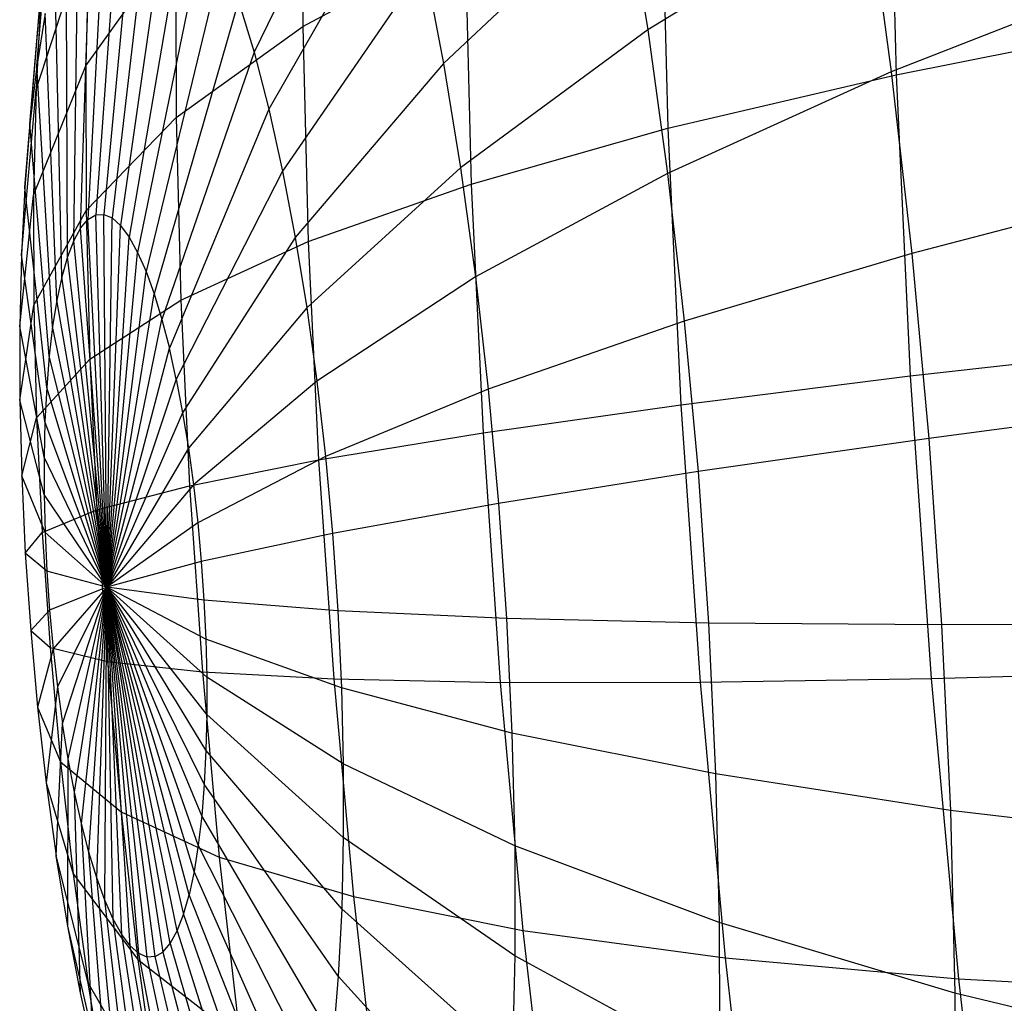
# Model space of a CAD drawing. Extents: x -11.4 to 11.4, y 1.8 to 24.6.
# Tile 134 of 199: x -4.186 to -3.918, y 19.154 to 19.421. Entities that reach past the tile are written whole.
import ezdxf

# ---------------------------------------------------------------- set-up
doc = ezdxf.new("R2010")
doc.units = 0
doc.header["$MEASUREMENT"] = 0
doc.layers.get('0').update_dxf_attribs({"color": 13, "linetype": 'CONTINUOUS'})

# ---------------------------------------------------------------- blocks, each defined once
blk = doc.blocks.new('GRUPUJ_4')
at = {"color": 0}
for p, q in [((7.45548, 17.6451, 4.83553), (7.45749, 17.56441, 4.85239)), ((7.45548, 17.6451, 4.83553), (7.45749, 17.56441, 4.85239)), ((7.31772, 17.64239, 3.81178), (7.28288, 17.57053, 3.87432)), ((7.31772, 17.64239, 3.81178), (7.28288, 17.57053, 3.87432)), ((7.22375, 17.56676, 4.15308), (7.2298, 17.63678, 4.22621)), ((7.22375, 17.56676, 4.15308), (7.2298, 17.63678, 4.22621)), ((7.2961, 17.63443, 4.56842), (7.29619, 17.57751, 4.58654)), ((7.2961, 17.63443, 4.56842), (7.29619, 17.57751, 4.58654)), ((7.24707, 17.62711, 4.02395), (7.23982, 17.52628, 4.01568)), ((7.24707, 17.62711, 4.02395), (7.23982, 17.52628, 4.01568)), ((7.25145, 17.62739, 4.00332), (7.24202, 17.52642, 4.00531)), ((7.25145, 17.62739, 4.00332), (7.24202, 17.52642, 4.00531)), ((7.25596, 17.62547, 3.9828), (7.24429, 17.52545, 3.995)), ((7.25596, 17.62547, 3.9828), (7.24429, 17.52545, 3.995)), ((7.24287, 17.62463, 4.04447), (7.23771, 17.52503, 4.026)), ((7.24287, 17.62463, 4.04447), (7.23771, 17.52503, 4.026)), ((7.3936, 17.62389, 4.75801), (7.39544, 17.54985, 4.77348)), ((7.3936, 17.62389, 4.75801), (7.39544, 17.54985, 4.77348)), ((7.23571, 17.5227, 4.03615), (7.2389, 17.61999, 4.06466)), ((7.23571, 17.5227, 4.03615), (7.2389, 17.61999, 4.06466)), ((7.26054, 17.62137, 3.96262), (7.24659, 17.52339, 3.98486)), ((7.26054, 17.62137, 3.96262), (7.24659, 17.52339, 3.98486)), ((7.32368, 17.61941, 3.79128), (7.28689, 17.55508, 3.86053)), ((7.32368, 17.61941, 3.79128), (7.28689, 17.55508, 3.86053)), ((7.26515, 17.61513, 3.94301), (7.24891, 17.52026, 3.975)), ((7.26515, 17.61513, 3.94301), (7.24891, 17.52026, 3.975)), ((7.2219, 17.55094, 4.1669), (7.22706, 17.61325, 4.24676)), ((7.2219, 17.55094, 4.1669), (7.22706, 17.61325, 4.24676)), ((7.23384, 17.5193, 4.04601), (7.23518, 17.61322, 4.08429)), ((7.23384, 17.5193, 4.04601), (7.23518, 17.61322, 4.08429)), ((7.3839, 17.61399, 3.68267), (7.33438, 17.56746, 3.75798)), ((7.3839, 17.61399, 3.68267), (7.33438, 17.56746, 3.75798)), ((7.3839, 17.61399, 3.68267), (7.38998, 17.57658, 3.66628)), ((7.3839, 17.61399, 3.68267), (7.38998, 17.57658, 3.66628)), ((7.4496, 17.6132, 3.59285), (7.38998, 17.57658, 3.66628)), ((7.4496, 17.6132, 3.59285), (7.38998, 17.57658, 3.66628)), ((7.4496, 17.6132, 3.59285), (7.45619, 17.56522, 3.57755)), ((7.4496, 17.6132, 3.59285), (7.45619, 17.56522, 3.57755)), ((7.26974, 17.60683, 3.92417), (7.25122, 17.51608, 3.96553)), ((7.26974, 17.60683, 3.92417), (7.25122, 17.51608, 3.96553)), ((7.2236, 17.5604, 4.28019), (7.23803, 17.60469, 4.37029)), ((7.2236, 17.5604, 4.28019), (7.23803, 17.60469, 4.37029)), ((7.23213, 17.51487, 4.05549), (7.23178, 17.60441, 4.10314)), ((7.23213, 17.51487, 4.05549), (7.23178, 17.60441, 4.10314)), ((7.23803, 17.60469, 4.37029), (7.23715, 17.56683, 4.38676)), ((7.23803, 17.60469, 4.37029), (7.23715, 17.56683, 4.38676)), ((7.23715, 17.56683, 4.38676), (7.26162, 17.60121, 4.479)), ((7.23715, 17.56683, 4.38676), (7.26162, 17.60121, 4.479)), ((7.26162, 17.60121, 4.479), (7.2617, 17.55282, 4.4944)), ((7.26162, 17.60121, 4.479), (7.2617, 17.55282, 4.4944)), ((7.29619, 17.57751, 4.58654), (7.34031, 17.60128, 4.67472)), ((7.29619, 17.57751, 4.58654), (7.34031, 17.60128, 4.67472)), ((7.34031, 17.60128, 4.67472), (7.34197, 17.53468, 4.68864)), ((7.34031, 17.60128, 4.67472), (7.34197, 17.53468, 4.68864)), ((7.27426, 17.59655, 3.90632), (7.25349, 17.51091, 3.95655)), ((7.27426, 17.59655, 3.90632), (7.25349, 17.51091, 3.95655)), ((7.23059, 17.50946, 4.06448), (7.22871, 17.59364, 4.12102)), ((7.23059, 17.50946, 4.06448), (7.22871, 17.59364, 4.12102)), ((7.32925, 17.59435, 3.77328), (7.29064, 17.53822, 3.84843)), ((7.32925, 17.59435, 3.77328), (7.29064, 17.53822, 3.84843)), ((7.32925, 17.59435, 3.77328), (7.33438, 17.56746, 3.75798)), ((7.32925, 17.59435, 3.77328), (7.33438, 17.56746, 3.75798)), ((7.52497, 17.59209, 3.50802), (7.45619, 17.56522, 3.57755)), ((7.52497, 17.59209, 3.50802), (7.45619, 17.56522, 3.57755)), ((7.22051, 17.53375, 4.17905), (7.22498, 17.5877, 4.26482)), ((7.22051, 17.53375, 4.17905), (7.22498, 17.5877, 4.26482)), ((7.22498, 17.5877, 4.26482), (7.2236, 17.5604, 4.28019)), ((7.22498, 17.5877, 4.26482), (7.2236, 17.5604, 4.28019)), ((7.27866, 17.5844, 3.88964), (7.2557, 17.50481, 3.94817)), ((7.27866, 17.5844, 3.88964), (7.2557, 17.50481, 3.94817)), ((7.27866, 17.5844, 3.88964), (7.28288, 17.57053, 3.87432)), ((7.27866, 17.5844, 3.88964), (7.28288, 17.57053, 3.87432)), ((7.22603, 17.58105, 4.13773), (7.22375, 17.56676, 4.15308)), ((7.22603, 17.58105, 4.13773), (7.22375, 17.56676, 4.15308)), ((7.22924, 17.50312, 4.07288), (7.22603, 17.58105, 4.13773)), ((7.22924, 17.50312, 4.07288), (7.22603, 17.58105, 4.13773)), ((7.2617, 17.55282, 4.4944), (7.29619, 17.57751, 4.58654)), ((7.2617, 17.55282, 4.4944), (7.29619, 17.57751, 4.58654)), ((7.29619, 17.57751, 4.58654), (7.29764, 17.51905, 4.59875)), ((7.29619, 17.57751, 4.58654), (7.29764, 17.51905, 4.59875)), ((7.45749, 17.56441, 4.85239), (7.52745, 17.5782, 4.92451)), ((7.45749, 17.56441, 4.85239), (7.52745, 17.5782, 4.92451)), ((7.38998, 17.57658, 3.66628), (7.339, 17.53905, 3.74553)), ((7.38998, 17.57658, 3.66628), (7.339, 17.53905, 3.74553)), ((7.38998, 17.57658, 3.66628), (7.39534, 17.53757, 3.65384)), ((7.38998, 17.57658, 3.66628), (7.39534, 17.53757, 3.65384)), ((7.28288, 17.57053, 3.87432), (7.25782, 17.49784, 3.94047)), ((7.28288, 17.57053, 3.87432), (7.25782, 17.49784, 3.94047)), ((7.28288, 17.57053, 3.87432), (7.28689, 17.55508, 3.86053)), ((7.28288, 17.57053, 3.87432), (7.28689, 17.55508, 3.86053)), ((7.22375, 17.56676, 4.15308), (7.2219, 17.55094, 4.1669)), ((7.22375, 17.56676, 4.15308), (7.2219, 17.55094, 4.1669)), ((7.22293, 17.53165, 4.2927), (7.23715, 17.56683, 4.38676)), ((7.22293, 17.53165, 4.2927), (7.23715, 17.56683, 4.38676)), ((7.2281, 17.49594, 4.08059), (7.22375, 17.56676, 4.15308)), ((7.2281, 17.49594, 4.08059), (7.22375, 17.56676, 4.15308)), ((7.23715, 17.56683, 4.38676), (7.23721, 17.52749, 4.39929)), ((7.23715, 17.56683, 4.38676), (7.23721, 17.52749, 4.39929)), ((7.33438, 17.56746, 3.75798), (7.29409, 17.52013, 3.83813)), ((7.33438, 17.56746, 3.75798), (7.29409, 17.52013, 3.83813)), ((7.33438, 17.56746, 3.75798), (7.339, 17.53905, 3.74553)), ((7.33438, 17.56746, 3.75798), (7.339, 17.53905, 3.74553)), ((7.45619, 17.56522, 3.57755), (7.39534, 17.53757, 3.65384)), ((7.45619, 17.56522, 3.57755), (7.39534, 17.53757, 3.65384)), ((7.39544, 17.54985, 4.77348), (7.45749, 17.56441, 4.85239)), ((7.39544, 17.54985, 4.77348), (7.45749, 17.56441, 4.85239)), ((7.45619, 17.56522, 3.57755), (7.46181, 17.5158, 3.56728)), ((7.45619, 17.56522, 3.57755), (7.46181, 17.5158, 3.56728)), ((7.45749, 17.56441, 4.85239), (7.46135, 17.48249, 4.86091)), ((7.45749, 17.56441, 4.85239), (7.46135, 17.48249, 4.86091)), ((7.21958, 17.51539, 4.18938), (7.2236, 17.5604, 4.28019)), ((7.21958, 17.51539, 4.18938), (7.2236, 17.5604, 4.28019)), ((7.2236, 17.5604, 4.28019), (7.22293, 17.53165, 4.2927)), ((7.2236, 17.5604, 4.28019), (7.22293, 17.53165, 4.2927)), ((7.23721, 17.52749, 4.39929), (7.2617, 17.55282, 4.4944)), ((7.23721, 17.52749, 4.39929), (7.2617, 17.55282, 4.4944)), ((7.28689, 17.55508, 3.86053), (7.25984, 17.49007, 3.93354)), ((7.28689, 17.55508, 3.86053), (7.25984, 17.49007, 3.93354)), ((7.2617, 17.55282, 4.4944), (7.26294, 17.50312, 4.50479)), ((7.2617, 17.55282, 4.4944), (7.26294, 17.50312, 4.50479)), ((7.28689, 17.55508, 3.86053), (7.29064, 17.53822, 3.84843)), ((7.28689, 17.55508, 3.86053), (7.29064, 17.53822, 3.84843)), ((7.2219, 17.55094, 4.1669), (7.22051, 17.53375, 4.17905)), ((7.2219, 17.55094, 4.1669), (7.22051, 17.53375, 4.17905)), ((7.22717, 17.48799, 4.08754), (7.2219, 17.55094, 4.1669)), ((7.22717, 17.48799, 4.08754), (7.2219, 17.55094, 4.1669)), ((7.34197, 17.53468, 4.68864), (7.39544, 17.54985, 4.77348)), ((7.34197, 17.53468, 4.68864), (7.39544, 17.54985, 4.77348)), ((7.39544, 17.54985, 4.77348), (7.39899, 17.47468, 4.7813)), ((7.39544, 17.54985, 4.77348), (7.39899, 17.47468, 4.7813)), ((7.29064, 17.53822, 3.84843), (7.26172, 17.4816, 3.92745)), ((7.29064, 17.53822, 3.84843), (7.26172, 17.4816, 3.92745)), ((7.29064, 17.53822, 3.84843), (7.29409, 17.52013, 3.83813)), ((7.29064, 17.53822, 3.84843), (7.29409, 17.52013, 3.83813)), ((7.339, 17.53905, 3.74553), (7.2972, 17.50103, 3.82976)), ((7.339, 17.53905, 3.74553), (7.2972, 17.50103, 3.82976)), ((7.339, 17.53905, 3.74553), (7.34307, 17.50943, 3.73609)), ((7.339, 17.53905, 3.74553), (7.34307, 17.50943, 3.73609)), ((7.39534, 17.53757, 3.65384), (7.34307, 17.50943, 3.73609)), ((7.39534, 17.53757, 3.65384), (7.34307, 17.50943, 3.73609)), ((7.39534, 17.53757, 3.65384), (7.39991, 17.49739, 3.64549)), ((7.39534, 17.53757, 3.65384), (7.39991, 17.49739, 3.64549)), ((7.29764, 17.51905, 4.59875), (7.34197, 17.53468, 4.68864)), ((7.29764, 17.51905, 4.59875), (7.34197, 17.53468, 4.68864)), ((7.34197, 17.53468, 4.68864), (7.34516, 17.46706, 4.69567)), ((7.34197, 17.53468, 4.68864), (7.34516, 17.46706, 4.69567)), ((7.53158, 17.53396, 3.49594), (7.46181, 17.5158, 3.56728)), ((7.53158, 17.53396, 3.49594), (7.46181, 17.5158, 3.56728)), ((7.21913, 17.49605, 4.1978), (7.22293, 17.53165, 4.2927)), ((7.21913, 17.49605, 4.1978), (7.22293, 17.53165, 4.2927)), ((7.22051, 17.53375, 4.17905), (7.21958, 17.51539, 4.18938)), ((7.22051, 17.53375, 4.17905), (7.21958, 17.51539, 4.18938)), ((7.22647, 17.47935, 4.09365), (7.22051, 17.53375, 4.17905)), ((7.22647, 17.47935, 4.09365), (7.22051, 17.53375, 4.17905)), ((7.22293, 17.53165, 4.2927), (7.22298, 17.50177, 4.30221)), ((7.22293, 17.53165, 4.2927), (7.22298, 17.50177, 4.30221)), ((7.22298, 17.50177, 4.30221), (7.23721, 17.52749, 4.39929)), ((7.22298, 17.50177, 4.30221), (7.23721, 17.52749, 4.39929)), ((7.23721, 17.52749, 4.39929), (7.23821, 17.48708, 4.40773)), ((7.23721, 17.52749, 4.39929), (7.23821, 17.48708, 4.40773)), ((7.23771, 17.52503, 4.026), (7.23982, 17.52628, 4.01568)), ((7.23771, 17.52503, 4.026), (7.23982, 17.52628, 4.01568)), ((7.23982, 17.52628, 4.01568), (7.24202, 17.52642, 4.00531)), ((7.23982, 17.52628, 4.01568), (7.24202, 17.52642, 4.00531)), ((7.2428, 17.42508, 4.00953), (7.23982, 17.52628, 4.01568)), ((7.2428, 17.42508, 4.00953), (7.23982, 17.52628, 4.01568)), ((7.2428, 17.42508, 4.00953), (7.24202, 17.52642, 4.00531)), ((7.24202, 17.52642, 4.00531), (7.24429, 17.52545, 3.995)), ((7.2428, 17.42508, 4.00953), (7.24202, 17.52642, 4.00531)), ((7.24202, 17.52642, 4.00531), (7.24429, 17.52545, 3.995)), ((7.23571, 17.5227, 4.03615), (7.23771, 17.52503, 4.026)), ((7.23571, 17.5227, 4.03615), (7.23771, 17.52503, 4.026)), ((7.2428, 17.42508, 4.00953), (7.23771, 17.52503, 4.026)), ((7.2428, 17.42508, 4.00953), (7.23771, 17.52503, 4.026)), ((7.2428, 17.42508, 4.00953), (7.24429, 17.52545, 3.995)), ((7.2428, 17.42508, 4.00953), (7.24429, 17.52545, 3.995)), ((7.2428, 17.42508, 4.00953), (7.24659, 17.52339, 3.98486)), ((7.2428, 17.42508, 4.00953), (7.24659, 17.52339, 3.98486)), ((7.24429, 17.52545, 3.995), (7.24659, 17.52339, 3.98486)), ((7.24429, 17.52545, 3.995), (7.24659, 17.52339, 3.98486)), ((7.24659, 17.52339, 3.98486), (7.24891, 17.52026, 3.975)), ((7.24659, 17.52339, 3.98486), (7.24891, 17.52026, 3.975)), ((7.23571, 17.5227, 4.03615), (7.23384, 17.5193, 4.04601)), ((7.23571, 17.5227, 4.03615), (7.23384, 17.5193, 4.04601)), ((7.2428, 17.42508, 4.00953), (7.23571, 17.5227, 4.03615)), ((7.2428, 17.42508, 4.00953), (7.23571, 17.5227, 4.03615)), ((7.23384, 17.5193, 4.04601), (7.23213, 17.51487, 4.05549)), ((7.23384, 17.5193, 4.04601), (7.23213, 17.51487, 4.05549)), ((7.2428, 17.42508, 4.00953), (7.23384, 17.5193, 4.04601)), ((7.2428, 17.42508, 4.00953), (7.23384, 17.5193, 4.04601)), ((7.2428, 17.42508, 4.00953), (7.24891, 17.52026, 3.975)), ((7.2428, 17.42508, 4.00953), (7.24891, 17.52026, 3.975)), ((7.24891, 17.52026, 3.975), (7.25122, 17.51608, 3.96553)), ((7.24891, 17.52026, 3.975), (7.25122, 17.51608, 3.96553)), ((7.26294, 17.50312, 4.50479), (7.29764, 17.51905, 4.59875)), ((7.26294, 17.50312, 4.50479), (7.29764, 17.51905, 4.59875)), ((7.29409, 17.52013, 3.83813), (7.26345, 17.47251, 3.92228)), ((7.29409, 17.52013, 3.83813), (7.26345, 17.47251, 3.92228)), ((7.29409, 17.52013, 3.83813), (7.2972, 17.50103, 3.82976)), ((7.29409, 17.52013, 3.83813), (7.2972, 17.50103, 3.82976)), ((7.29764, 17.51905, 4.59875), (7.30044, 17.45969, 4.60493)), ((7.29764, 17.51905, 4.59875), (7.30044, 17.45969, 4.60493)), ((7.21958, 17.51539, 4.18938), (7.21913, 17.49605, 4.1978)), ((7.21958, 17.51539, 4.18938), (7.21913, 17.49605, 4.1978)), ((7.226, 17.47012, 4.09884), (7.21958, 17.51539, 4.18938)), ((7.226, 17.47012, 4.09884), (7.21958, 17.51539, 4.18938)), ((7.2428, 17.42508, 4.00953), (7.25122, 17.51608, 3.96553)), ((7.2428, 17.42508, 4.00953), (7.25122, 17.51608, 3.96553)), ((7.25122, 17.51608, 3.96553), (7.25349, 17.51091, 3.95655)), ((7.25122, 17.51608, 3.96553), (7.25349, 17.51091, 3.95655)), ((7.46181, 17.5158, 3.56728), (7.39991, 17.49739, 3.64549)), ((7.46181, 17.5158, 3.56728), (7.39991, 17.49739, 3.64549)), ((7.46181, 17.5158, 3.56728), (7.46639, 17.46548, 3.56215)), ((7.46181, 17.5158, 3.56728), (7.46639, 17.46548, 3.56215)), ((7.23213, 17.51487, 4.05549), (7.23059, 17.50946, 4.06448)), ((7.23213, 17.51487, 4.05549), (7.23059, 17.50946, 4.06448)), ((7.2428, 17.42508, 4.00953), (7.23213, 17.51487, 4.05549)), ((7.2428, 17.42508, 4.00953), (7.23213, 17.51487, 4.05549)), ((7.2428, 17.42508, 4.00953), (7.25349, 17.51091, 3.95655)), ((7.2428, 17.42508, 4.00953), (7.25349, 17.51091, 3.95655)), ((7.25349, 17.51091, 3.95655), (7.2557, 17.50481, 3.94817)), ((7.25349, 17.51091, 3.95655), (7.2557, 17.50481, 3.94817)), ((7.23059, 17.50946, 4.06448), (7.22924, 17.50312, 4.07288)), ((7.23059, 17.50946, 4.06448), (7.22924, 17.50312, 4.07288)), ((7.2428, 17.42508, 4.00953), (7.23059, 17.50946, 4.06448)), ((7.2428, 17.42508, 4.00953), (7.23059, 17.50946, 4.06448)), ((7.34307, 17.50943, 3.73609), (7.29993, 17.4811, 3.82341)), ((7.34307, 17.50943, 3.73609), (7.29993, 17.4811, 3.82341)), ((7.34307, 17.50943, 3.73609), (7.34654, 17.47891, 3.72975)), ((7.34307, 17.50943, 3.73609), (7.34654, 17.47891, 3.72975)), ((7.2428, 17.42508, 4.00953), (7.2557, 17.50481, 3.94817)), ((7.2428, 17.42508, 4.00953), (7.2557, 17.50481, 3.94817)), ((7.2557, 17.50481, 3.94817), (7.25782, 17.49784, 3.94047)), ((7.2557, 17.50481, 3.94817), (7.25782, 17.49784, 3.94047)), ((7.21916, 17.47595, 4.2042), (7.22298, 17.50177, 4.30221)), ((7.21916, 17.47595, 4.2042), (7.22298, 17.50177, 4.30221)), ((7.22298, 17.50177, 4.30221), (7.22374, 17.47108, 4.30862)), ((7.22298, 17.50177, 4.30221), (7.22374, 17.47108, 4.30862)), ((7.22924, 17.50312, 4.07288), (7.2281, 17.49594, 4.08059)), ((7.22924, 17.50312, 4.07288), (7.2281, 17.49594, 4.08059)), ((7.2428, 17.42508, 4.00953), (7.22924, 17.50312, 4.07288)), ((7.2428, 17.42508, 4.00953), (7.22924, 17.50312, 4.07288)), ((7.23821, 17.48708, 4.40773), (7.26294, 17.50312, 4.50479)), ((7.23821, 17.48708, 4.40773), (7.26294, 17.50312, 4.50479)), ((7.26294, 17.50312, 4.50479), (7.26532, 17.45266, 4.51004)), ((7.26294, 17.50312, 4.50479), (7.26532, 17.45266, 4.51004)), ((7.2972, 17.50103, 3.82976), (7.26502, 17.4629, 3.91807)), ((7.2972, 17.50103, 3.82976), (7.26502, 17.4629, 3.91807)), ((7.2972, 17.50103, 3.82976), (7.29993, 17.4811, 3.82341)), ((7.2972, 17.50103, 3.82976), (7.29993, 17.4811, 3.82341)), ((7.2428, 17.42508, 4.00953), (7.25782, 17.49784, 3.94047)), ((7.2428, 17.42508, 4.00953), (7.25782, 17.49784, 3.94047)), ((7.25782, 17.49784, 3.94047), (7.25984, 17.49007, 3.93354)), ((7.25782, 17.49784, 3.94047), (7.25984, 17.49007, 3.93354)), ((7.39991, 17.49739, 3.64549), (7.34654, 17.47891, 3.72975)), ((7.39991, 17.49739, 3.64549), (7.34654, 17.47891, 3.72975)), ((7.39991, 17.49739, 3.64549), (7.40364, 17.45648, 3.64132)), ((7.39991, 17.49739, 3.64549), (7.40364, 17.45648, 3.64132)), ((7.21913, 17.49605, 4.1978), (7.21916, 17.47595, 4.2042)), ((7.22577, 17.4604, 4.10307), (7.21913, 17.49605, 4.1978)), ((7.21913, 17.49605, 4.1978), (7.21916, 17.47595, 4.2042)), ((7.22577, 17.4604, 4.10307), (7.21913, 17.49605, 4.1978)), ((7.2281, 17.49594, 4.08059), (7.22717, 17.48799, 4.08754)), ((7.2281, 17.49594, 4.08059), (7.22717, 17.48799, 4.08754)), ((7.2428, 17.42508, 4.00953), (7.2281, 17.49594, 4.08059)), ((7.2428, 17.42508, 4.00953), (7.2281, 17.49594, 4.08059)), ((7.2428, 17.42508, 4.00953), (7.25984, 17.49007, 3.93354)), ((7.2428, 17.42508, 4.00953), (7.25984, 17.49007, 3.93354)), ((7.26172, 17.4816, 3.92745), (7.25984, 17.49007, 3.93354)), ((7.26172, 17.4816, 3.92745), (7.25984, 17.49007, 3.93354)), ((7.46135, 17.48249, 4.86091), (7.5316, 17.4904, 4.93365)), ((7.46135, 17.48249, 4.86091), (7.5316, 17.4904, 4.93365)), ((7.22374, 17.47108, 4.30862), (7.23821, 17.48708, 4.40773)), ((7.22374, 17.47108, 4.30862), (7.23821, 17.48708, 4.40773)), ((7.22717, 17.48799, 4.08754), (7.22647, 17.47935, 4.09365)), ((7.22717, 17.48799, 4.08754), (7.22647, 17.47935, 4.09365)), ((7.2428, 17.42508, 4.00953), (7.22717, 17.48799, 4.08754)), ((7.2428, 17.42508, 4.00953), (7.22717, 17.48799, 4.08754)), ((7.23821, 17.48708, 4.40773), (7.24015, 17.44605, 4.412)), ((7.23821, 17.48708, 4.40773), (7.24015, 17.44605, 4.412)), ((7.26172, 17.4816, 3.92745), (7.2428, 17.42508, 4.00953)), ((7.26172, 17.4816, 3.92745), (7.2428, 17.42508, 4.00953)), ((7.26172, 17.4816, 3.92745), (7.26345, 17.47251, 3.92228)), ((7.26172, 17.4816, 3.92745), (7.26345, 17.47251, 3.92228)), ((7.29993, 17.4811, 3.82341), (7.26639, 17.45288, 3.91488)), ((7.29993, 17.4811, 3.82341), (7.26639, 17.45288, 3.91488)), ((7.29993, 17.4811, 3.82341), (7.30227, 17.46057, 3.81914)), ((7.29993, 17.4811, 3.82341), (7.30227, 17.46057, 3.81914)), ((7.39899, 17.47468, 4.7813), (7.46135, 17.48249, 4.86091)), ((7.39899, 17.47468, 4.7813), (7.46135, 17.48249, 4.86091)), ((7.46135, 17.48249, 4.86091), (7.46704, 17.40023, 4.861)), ((7.46135, 17.48249, 4.86091), (7.46704, 17.40023, 4.861)), ((7.22647, 17.47935, 4.09365), (7.226, 17.47012, 4.09884)), ((7.22647, 17.47935, 4.09365), (7.226, 17.47012, 4.09884)), ((7.2428, 17.42508, 4.00953), (7.22647, 17.47935, 4.09365)), ((7.2428, 17.42508, 4.00953), (7.22647, 17.47935, 4.09365)), ((7.34654, 17.47891, 3.72975), (7.30227, 17.46057, 3.81914)), ((7.34654, 17.47891, 3.72975), (7.30227, 17.46057, 3.81914)), ((7.34654, 17.47891, 3.72975), (7.34937, 17.44784, 3.72658)), ((7.34654, 17.47891, 3.72975), (7.34937, 17.44784, 3.72658)), ((7.22579, 17.4503, 4.10629), (7.21916, 17.47595, 4.2042)), ((7.21916, 17.47595, 4.2042), (7.21967, 17.45531, 4.20851)), ((7.21916, 17.47595, 4.2042), (7.21967, 17.45531, 4.20851)), ((7.22579, 17.4503, 4.10629), (7.21916, 17.47595, 4.2042)), ((7.26345, 17.47251, 3.92228), (7.2428, 17.42508, 4.00953)), ((7.26345, 17.47251, 3.92228), (7.2428, 17.42508, 4.00953)), ((7.26345, 17.47251, 3.92228), (7.26502, 17.4629, 3.91807)), ((7.26345, 17.47251, 3.92228), (7.26502, 17.4629, 3.91807)), ((7.34516, 17.46706, 4.69567), (7.39899, 17.47468, 4.7813)), ((7.34516, 17.46706, 4.69567), (7.39899, 17.47468, 4.7813)), ((7.39899, 17.47468, 4.7813), (7.4042, 17.3992, 4.78139)), ((7.39899, 17.47468, 4.7813), (7.4042, 17.3992, 4.78139)), ((7.53697, 17.47477, 3.4899), (7.46639, 17.46548, 3.56215)), ((7.53697, 17.47477, 3.4899), (7.46639, 17.46548, 3.56215)), ((7.21967, 17.45531, 4.20851), (7.22374, 17.47108, 4.30862)), ((7.21967, 17.45531, 4.20851), (7.22374, 17.47108, 4.30862)), ((7.22374, 17.47108, 4.30862), (7.22521, 17.43993, 4.31187)), ((7.22374, 17.47108, 4.30862), (7.22521, 17.43993, 4.31187)), ((7.226, 17.47012, 4.09884), (7.22577, 17.4604, 4.10307)), ((7.226, 17.47012, 4.09884), (7.22577, 17.4604, 4.10307)), ((7.2428, 17.42508, 4.00953), (7.226, 17.47012, 4.09884)), ((7.2428, 17.42508, 4.00953), (7.226, 17.47012, 4.09884)), ((7.30044, 17.45969, 4.60493), (7.34516, 17.46706, 4.69567)), ((7.30044, 17.45969, 4.60493), (7.34516, 17.46706, 4.69567)), ((7.34516, 17.46706, 4.69567), (7.34985, 17.39916, 4.69575)), ((7.34516, 17.46706, 4.69567), (7.34985, 17.39916, 4.69575)), ((7.46639, 17.46548, 3.56215), (7.40364, 17.45648, 3.64132)), ((7.46639, 17.46548, 3.56215), (7.40364, 17.45648, 3.64132)), ((7.46639, 17.46548, 3.56215), (7.4699, 17.41482, 3.5622)), ((7.46639, 17.46548, 3.56215), (7.4699, 17.41482, 3.5622)), ((7.26502, 17.4629, 3.91807), (7.2428, 17.42508, 4.00953)), ((7.26502, 17.4629, 3.91807), (7.2428, 17.42508, 4.00953)), ((7.26502, 17.4629, 3.91807), (7.26639, 17.45288, 3.91488)), ((7.26502, 17.4629, 3.91807), (7.26639, 17.45288, 3.91488)), ((7.2428, 17.42508, 4.00953), (7.22577, 17.4604, 4.10307)), ((7.22577, 17.4604, 4.10307), (7.22579, 17.4503, 4.10629)), ((7.2428, 17.42508, 4.00953), (7.22577, 17.4604, 4.10307)), ((7.22577, 17.4604, 4.10307), (7.22579, 17.4503, 4.10629)), ((7.26532, 17.45266, 4.51004), (7.30044, 17.45969, 4.60493)), ((7.26532, 17.45266, 4.51004), (7.30044, 17.45969, 4.60493)), ((7.30227, 17.46057, 3.81914), (7.26756, 17.44257, 3.91273)), ((7.30227, 17.46057, 3.81914), (7.26756, 17.44257, 3.91273)), ((7.30044, 17.45969, 4.60493), (7.30457, 17.40009, 4.605)), ((7.30044, 17.45969, 4.60493), (7.30457, 17.40009, 4.605)), ((7.30227, 17.46057, 3.81914), (7.30417, 17.43968, 3.81701)), ((7.30227, 17.46057, 3.81914), (7.30417, 17.43968, 3.81701)), ((7.40364, 17.45648, 3.64132), (7.34937, 17.44784, 3.72658)), ((7.40364, 17.45648, 3.64132), (7.34937, 17.44784, 3.72658)), ((7.40364, 17.45648, 3.64132), (7.40648, 17.41528, 3.64137)), ((7.40364, 17.45648, 3.64132), (7.40648, 17.41528, 3.64137)), ((7.21967, 17.45531, 4.20851), (7.22066, 17.43435, 4.21069)), ((7.22605, 17.43992, 4.10846), (7.21967, 17.45531, 4.20851)), ((7.21967, 17.45531, 4.20851), (7.22066, 17.43435, 4.21069)), ((7.22605, 17.43992, 4.10846), (7.21967, 17.45531, 4.20851)), ((7.24015, 17.44605, 4.412), (7.26532, 17.45266, 4.51004)), ((7.24015, 17.44605, 4.412), (7.26532, 17.45266, 4.51004)), ((7.26639, 17.45288, 3.91488), (7.2428, 17.42508, 4.00953)), ((7.26639, 17.45288, 3.91488), (7.2428, 17.42508, 4.00953)), ((7.26532, 17.45266, 4.51004), (7.26882, 17.402, 4.51009)), ((7.26532, 17.45266, 4.51004), (7.26882, 17.402, 4.51009)), ((7.26639, 17.45288, 3.91488), (7.26756, 17.44257, 3.91273)), ((7.26639, 17.45288, 3.91488), (7.26756, 17.44257, 3.91273)), ((7.2428, 17.42508, 4.00953), (7.22579, 17.4503, 4.10629)), ((7.22579, 17.4503, 4.10629), (7.22605, 17.43992, 4.10846)), ((7.2428, 17.42508, 4.00953), (7.22579, 17.4503, 4.10629)), ((7.22579, 17.4503, 4.10629), (7.22605, 17.43992, 4.10846)), ((7.22521, 17.43993, 4.31187), (7.24015, 17.44605, 4.412)), ((7.22521, 17.43993, 4.31187), (7.24015, 17.44605, 4.412)), ((7.24015, 17.44605, 4.412), (7.243, 17.40486, 4.41205)), ((7.24015, 17.44605, 4.412), (7.243, 17.40486, 4.41205)), ((7.34937, 17.44784, 3.72658), (7.30417, 17.43968, 3.81701)), ((7.34937, 17.44784, 3.72658), (7.30417, 17.43968, 3.81701)), ((7.34937, 17.44784, 3.72658), (7.35153, 17.41656, 3.72661)), ((7.34937, 17.44784, 3.72658), (7.35153, 17.41656, 3.72661)), ((7.26756, 17.44257, 3.91273), (7.2428, 17.42508, 4.00953)), ((7.26756, 17.44257, 3.91273), (7.2428, 17.42508, 4.00953)), ((7.26756, 17.44257, 3.91273), (7.26852, 17.43206, 3.91166)), ((7.26756, 17.44257, 3.91273), (7.26852, 17.43206, 3.91166)), ((7.22066, 17.43435, 4.21069), (7.22521, 17.43993, 4.31187)), ((7.22066, 17.43435, 4.21069), (7.22521, 17.43993, 4.31187)), ((7.22521, 17.43993, 4.31187), (7.22738, 17.40864, 4.3119)), ((7.22521, 17.43993, 4.31187), (7.22738, 17.40864, 4.3119)), ((7.22605, 17.43992, 4.10846), (7.22654, 17.42938, 4.10955)), ((7.22605, 17.43992, 4.10846), (7.22654, 17.42938, 4.10955)), ((7.2428, 17.42508, 4.00953), (7.22605, 17.43992, 4.10846)), ((7.2428, 17.42508, 4.00953), (7.22605, 17.43992, 4.10846)), ((7.30417, 17.43968, 3.81701), (7.26852, 17.43206, 3.91166)), ((7.30417, 17.43968, 3.81701), (7.26852, 17.43206, 3.91166)), ((7.30417, 17.43968, 3.81701), (7.30563, 17.41863, 3.81703)), ((7.30417, 17.43968, 3.81701), (7.30563, 17.41863, 3.81703)), ((7.22654, 17.42938, 4.10955), (7.22066, 17.43435, 4.21069)), ((7.22066, 17.43435, 4.21069), (7.22212, 17.41331, 4.21071)), ((7.22654, 17.42938, 4.10955), (7.22066, 17.43435, 4.21069)), ((7.22066, 17.43435, 4.21069), (7.22212, 17.41331, 4.21071)), ((7.26852, 17.43206, 3.91166), (7.2428, 17.42508, 4.00953)), ((7.26852, 17.43206, 3.91166), (7.2428, 17.42508, 4.00953)), ((7.26852, 17.43206, 3.91166), (7.26925, 17.42148, 3.91167)), ((7.26852, 17.43206, 3.91166), (7.26925, 17.42148, 3.91167)), ((7.2428, 17.42508, 4.00953), (7.22654, 17.42938, 4.10955)), ((7.22654, 17.42938, 4.10955), (7.22728, 17.41881, 4.10957)), ((7.2428, 17.42508, 4.00953), (7.22654, 17.42938, 4.10955)), ((7.22654, 17.42938, 4.10955), (7.22728, 17.41881, 4.10957)), ((7.2428, 17.42508, 4.00953), (7.22728, 17.41881, 4.10957)), ((7.2428, 17.42508, 4.00953), (7.22728, 17.41881, 4.10957)), ((7.2428, 17.42508, 4.00953), (7.22823, 17.4083, 4.10849)), ((7.2428, 17.42508, 4.00953), (7.22823, 17.4083, 4.10849)), ((7.2428, 17.42508, 4.00953), (7.22941, 17.39799, 4.10635)), ((7.2428, 17.42508, 4.00953), (7.22941, 17.39799, 4.10635)), ((7.23078, 17.38797, 4.10316), (7.2428, 17.42508, 4.00953)), ((7.23078, 17.38797, 4.10316), (7.2428, 17.42508, 4.00953)), ((7.23234, 17.37836, 4.09895), (7.2428, 17.42508, 4.00953)), ((7.23234, 17.37836, 4.09895), (7.2428, 17.42508, 4.00953)), ((7.23408, 17.36927, 4.09377), (7.2428, 17.42508, 4.00953)), ((7.23408, 17.36927, 4.09377), (7.2428, 17.42508, 4.00953)), ((7.23596, 17.3608, 4.08769), (7.2428, 17.42508, 4.00953)), ((7.23596, 17.3608, 4.08769), (7.2428, 17.42508, 4.00953)), ((7.23798, 17.35303, 4.08076), (7.2428, 17.42508, 4.00953)), ((7.23798, 17.35303, 4.08076), (7.2428, 17.42508, 4.00953)), ((7.2401, 17.34606, 4.07306), (7.2428, 17.42508, 4.00953)), ((7.2401, 17.34606, 4.07306), (7.2428, 17.42508, 4.00953)), ((7.24231, 17.33995, 4.06467), (7.2428, 17.42508, 4.00953)), ((7.24231, 17.33995, 4.06467), (7.2428, 17.42508, 4.00953)), ((7.25598, 17.32459, 4.00554), (7.2428, 17.42508, 4.00953)), ((7.2428, 17.42508, 4.00953), (7.25809, 17.32583, 3.99523)), ((7.25378, 17.32445, 4.01592), (7.2428, 17.42508, 4.00953)), ((7.25598, 17.32459, 4.00554), (7.2428, 17.42508, 4.00953)), ((7.25151, 17.32542, 4.02623), (7.2428, 17.42508, 4.00953)), ((7.25378, 17.32445, 4.01592), (7.2428, 17.42508, 4.00953)), ((7.24921, 17.32748, 4.03637), (7.2428, 17.42508, 4.00953)), ((7.25151, 17.32542, 4.02623), (7.2428, 17.42508, 4.00953)), ((7.24458, 17.33479, 4.0557), (7.2428, 17.42508, 4.00953)), ((7.24689, 17.33061, 4.04623), (7.2428, 17.42508, 4.00953)), ((7.24689, 17.33061, 4.04623), (7.2428, 17.42508, 4.00953)), ((7.24921, 17.32748, 4.03637), (7.2428, 17.42508, 4.00953)), ((7.26925, 17.42148, 3.91167), (7.2428, 17.42508, 4.00953)), ((7.26975, 17.41095, 3.91277), (7.2428, 17.42508, 4.00953)), ((7.26925, 17.42148, 3.91167), (7.2428, 17.42508, 4.00953)), ((7.24458, 17.33479, 4.0557), (7.2428, 17.42508, 4.00953)), ((7.27002, 17.39047, 3.91816), (7.2428, 17.42508, 4.00953)), ((7.27001, 17.40057, 3.91494), (7.2428, 17.42508, 4.00953)), ((7.27001, 17.40057, 3.91494), (7.2428, 17.42508, 4.00953)), ((7.26975, 17.41095, 3.91277), (7.2428, 17.42508, 4.00953)), ((7.2698, 17.38075, 3.92238), (7.2428, 17.42508, 4.00953)), ((7.27002, 17.39047, 3.91816), (7.2428, 17.42508, 4.00953)), ((7.26933, 17.37152, 3.92758), (7.2428, 17.42508, 4.00953)), ((7.2698, 17.38075, 3.92238), (7.2428, 17.42508, 4.00953)), ((7.26863, 17.36288, 3.93369), (7.2428, 17.42508, 4.00953)), ((7.26933, 17.37152, 3.92758), (7.2428, 17.42508, 4.00953)), ((7.2677, 17.35493, 3.94063), (7.2428, 17.42508, 4.00953)), ((7.26863, 17.36288, 3.93369), (7.2428, 17.42508, 4.00953)), ((7.26521, 17.34141, 3.95675), (7.2428, 17.42508, 4.00953)), ((7.26656, 17.34774, 3.94835), (7.2428, 17.42508, 4.00953)), ((7.26656, 17.34774, 3.94835), (7.2428, 17.42508, 4.00953)), ((7.2677, 17.35493, 3.94063), (7.2428, 17.42508, 4.00953)), ((7.26009, 17.32817, 3.98508), (7.2428, 17.42508, 4.00953)), ((7.26195, 17.33157, 3.97521), (7.2428, 17.42508, 4.00953)), ((7.26195, 17.33157, 3.97521), (7.2428, 17.42508, 4.00953)), ((7.2428, 17.42508, 4.00953), (7.26367, 17.336, 3.96574)), ((7.2428, 17.42508, 4.00953), (7.25809, 17.32583, 3.99523)), ((7.26009, 17.32817, 3.98508), (7.2428, 17.42508, 4.00953)), ((7.2428, 17.42508, 4.00953), (7.26367, 17.336, 3.96574)), ((7.26521, 17.34141, 3.95675), (7.2428, 17.42508, 4.00953)), ((7.26925, 17.42148, 3.91167), (7.26975, 17.41095, 3.91277)), ((7.26925, 17.42148, 3.91167), (7.26975, 17.41095, 3.91277)), ((7.30563, 17.41863, 3.81703), (7.26925, 17.42148, 3.91167)), ((7.30563, 17.41863, 3.81703), (7.26925, 17.42148, 3.91167)), ((7.22728, 17.41881, 4.10957), (7.22212, 17.41331, 4.21071)), ((7.22728, 17.41881, 4.10957), (7.22212, 17.41331, 4.21071)), ((7.22728, 17.41881, 4.10957), (7.22823, 17.4083, 4.10849)), ((7.22728, 17.41881, 4.10957), (7.22823, 17.4083, 4.10849)), ((7.35153, 17.41656, 3.72661), (7.30563, 17.41863, 3.81703)), ((7.30563, 17.41863, 3.81703), (7.30662, 17.39768, 3.81921)), ((7.30563, 17.41863, 3.81703), (7.30662, 17.39768, 3.81921)), ((7.35153, 17.41656, 3.72661), (7.30563, 17.41863, 3.81703)), ((7.35153, 17.41656, 3.72661), (7.353, 17.3854, 3.72985)), ((7.40648, 17.41528, 3.64137), (7.35153, 17.41656, 3.72661)), ((7.35153, 17.41656, 3.72661), (7.353, 17.3854, 3.72985)), ((7.40648, 17.41528, 3.64137), (7.35153, 17.41656, 3.72661)), ((7.22212, 17.41331, 4.21071), (7.22738, 17.40864, 4.3119)), ((7.22212, 17.41331, 4.21071), (7.22738, 17.40864, 4.3119)), ((7.22212, 17.41331, 4.21071), (7.22402, 17.39241, 4.20858)), ((7.22212, 17.41331, 4.21071), (7.22402, 17.39241, 4.20858)), ((7.4699, 17.41482, 3.5622), (7.40648, 17.41528, 3.64137)), ((7.40648, 17.41528, 3.64137), (7.40842, 17.37426, 3.64563)), ((7.40648, 17.41528, 3.64137), (7.40842, 17.37426, 3.64563)), ((7.4699, 17.41482, 3.5622), (7.40648, 17.41528, 3.64137)), ((7.5411, 17.41517, 3.48996), (7.4699, 17.41482, 3.5622)), ((7.5411, 17.41517, 3.48996), (7.4699, 17.41482, 3.5622)), ((7.4699, 17.41482, 3.5622), (7.47228, 17.36436, 3.56745)), ((7.4699, 17.41482, 3.5622), (7.47228, 17.36436, 3.56745)), ((7.30662, 17.39768, 3.81921), (7.26975, 17.41095, 3.91277)), ((7.26975, 17.41095, 3.91277), (7.27001, 17.40057, 3.91494)), ((7.30662, 17.39768, 3.81921), (7.26975, 17.41095, 3.91277)), ((7.26975, 17.41095, 3.91277), (7.27001, 17.40057, 3.91494)), ((7.22823, 17.4083, 4.10849), (7.22402, 17.39241, 4.20858)), ((7.22823, 17.4083, 4.10849), (7.22402, 17.39241, 4.20858)), ((7.22738, 17.40864, 4.3119), (7.243, 17.40486, 4.41205)), ((7.22738, 17.40864, 4.3119), (7.243, 17.40486, 4.41205)), ((7.22738, 17.40864, 4.3119), (7.23021, 17.37757, 4.30873)), ((7.22738, 17.40864, 4.3119), (7.23021, 17.37757, 4.30873)), ((7.22823, 17.4083, 4.10849), (7.22941, 17.39799, 4.10635)), ((7.22823, 17.4083, 4.10849), (7.22941, 17.39799, 4.10635)), ((7.243, 17.40486, 4.41205), (7.26882, 17.402, 4.51009)), ((7.243, 17.40486, 4.41205), (7.24673, 17.36395, 4.40787)), ((7.243, 17.40486, 4.41205), (7.26882, 17.402, 4.51009)), ((7.243, 17.40486, 4.41205), (7.24673, 17.36395, 4.40787)), ((7.26882, 17.402, 4.51009), (7.30457, 17.40009, 4.605)), ((7.26882, 17.402, 4.51009), (7.27341, 17.35168, 4.50496)), ((7.26882, 17.402, 4.51009), (7.30457, 17.40009, 4.605)), ((7.26882, 17.402, 4.51009), (7.27341, 17.35168, 4.50496)), ((7.27001, 17.40057, 3.91494), (7.27002, 17.39047, 3.91816)), ((7.30713, 17.37704, 3.82353), (7.27001, 17.40057, 3.91494)), ((7.27001, 17.40057, 3.91494), (7.27002, 17.39047, 3.91816)), ((7.30713, 17.37704, 3.82353), (7.27001, 17.40057, 3.91494)), ((7.30457, 17.40009, 4.605), (7.34985, 17.39916, 4.69575)), ((7.30457, 17.40009, 4.605), (7.30996, 17.3409, 4.59896)), ((7.30457, 17.40009, 4.605), (7.34985, 17.39916, 4.69575)), ((7.30457, 17.40009, 4.605), (7.30996, 17.3409, 4.59896)), ((7.4042, 17.3992, 4.78139), (7.46704, 17.40023, 4.861)), ((7.4042, 17.3992, 4.78139), (7.46704, 17.40023, 4.861)), ((7.46704, 17.40023, 4.861), (7.5377, 17.40224, 4.93375)), ((7.46704, 17.40023, 4.861), (7.5377, 17.40224, 4.93375)), ((7.46704, 17.40023, 4.861), (7.47449, 17.31854, 4.85267)), ((7.46704, 17.40023, 4.861), (7.47449, 17.31854, 4.85267)), ((7.22941, 17.39799, 4.10635), (7.22635, 17.37189, 4.20432)), ((7.22941, 17.39799, 4.10635), (7.22635, 17.37189, 4.20432)), ((7.22941, 17.39799, 4.10635), (7.23078, 17.38797, 4.10316)), ((7.22941, 17.39799, 4.10635), (7.23078, 17.38797, 4.10316)), ((7.353, 17.3854, 3.72985), (7.30662, 17.39768, 3.81921)), ((7.30662, 17.39768, 3.81921), (7.30713, 17.37704, 3.82353)), ((7.353, 17.3854, 3.72985), (7.30662, 17.39768, 3.81921)), ((7.30662, 17.39768, 3.81921), (7.30713, 17.37704, 3.82353)), ((7.34985, 17.39916, 4.69575), (7.4042, 17.3992, 4.78139)), ((7.34985, 17.39916, 4.69575), (7.4042, 17.3992, 4.78139)), ((7.34985, 17.39916, 4.69575), (7.356, 17.33172, 4.68887)), ((7.34985, 17.39916, 4.69575), (7.356, 17.33172, 4.68887)), ((7.4042, 17.3992, 4.78139), (7.41104, 17.32424, 4.77374)), ((7.4042, 17.3992, 4.78139), (7.41104, 17.32424, 4.77374)), ((7.22402, 17.39241, 4.20858), (7.23021, 17.37757, 4.30873)), ((7.22402, 17.39241, 4.20858), (7.22635, 17.37189, 4.20432)), ((7.22402, 17.39241, 4.20858), (7.23021, 17.37757, 4.30873)), ((7.22402, 17.39241, 4.20858), (7.22635, 17.37189, 4.20432)), ((7.27002, 17.39047, 3.91816), (7.2698, 17.38075, 3.92238)), ((7.27002, 17.39047, 3.91816), (7.2698, 17.38075, 3.92238)), ((7.30716, 17.35694, 3.82993), (7.27002, 17.39047, 3.91816)), ((7.30716, 17.35694, 3.82993), (7.27002, 17.39047, 3.91816)), ((7.22909, 17.35196, 4.19796), (7.23078, 17.38797, 4.10316)), ((7.22909, 17.35196, 4.19796), (7.23078, 17.38797, 4.10316)), ((7.23234, 17.37836, 4.09895), (7.23078, 17.38797, 4.10316)), ((7.23234, 17.37836, 4.09895), (7.23078, 17.38797, 4.10316)), ((7.40842, 17.37426, 3.64563), (7.353, 17.3854, 3.72985)), ((7.353, 17.3854, 3.72985), (7.35377, 17.35472, 3.73627)), ((7.40842, 17.37426, 3.64563), (7.353, 17.3854, 3.72985)), ((7.353, 17.3854, 3.72985), (7.35377, 17.35472, 3.73627)), ((7.2698, 17.38075, 3.92238), (7.26933, 17.37152, 3.92758)), ((7.2698, 17.38075, 3.92238), (7.26933, 17.37152, 3.92758)), ((7.30671, 17.3376, 3.83834), (7.2698, 17.38075, 3.92238)), ((7.30671, 17.3376, 3.83834), (7.2698, 17.38075, 3.92238)), ((7.23021, 17.37757, 4.30873), (7.24673, 17.36395, 4.40787)), ((7.23021, 17.37757, 4.30873), (7.24673, 17.36395, 4.40787)), ((7.23021, 17.37757, 4.30873), (7.23368, 17.34706, 4.30239)), ((7.23021, 17.37757, 4.30873), (7.23368, 17.34706, 4.30239)), ((7.2322, 17.33285, 4.18959), (7.23234, 17.37836, 4.09895)), ((7.2322, 17.33285, 4.18959), (7.23234, 17.37836, 4.09895)), ((7.23408, 17.36927, 4.09377), (7.23234, 17.37836, 4.09895)), ((7.23408, 17.36927, 4.09377), (7.23234, 17.37836, 4.09895)), ((7.35377, 17.35472, 3.73627), (7.30713, 17.37704, 3.82353)), ((7.30713, 17.37704, 3.82353), (7.30716, 17.35694, 3.82993)), ((7.35377, 17.35472, 3.73627), (7.30713, 17.37704, 3.82353)), ((7.30713, 17.37704, 3.82353), (7.30716, 17.35694, 3.82993)), ((7.40842, 17.37426, 3.64563), (7.40943, 17.33385, 3.65408)), ((7.47228, 17.36436, 3.56745), (7.40842, 17.37426, 3.64563)), ((7.40842, 17.37426, 3.64563), (7.40943, 17.33385, 3.65408)), ((7.47228, 17.36436, 3.56745), (7.40842, 17.37426, 3.64563)), ((7.22635, 17.37189, 4.20432), (7.23368, 17.34706, 4.30239)), ((7.22635, 17.37189, 4.20432), (7.22909, 17.35196, 4.19796)), ((7.22635, 17.37189, 4.20432), (7.23368, 17.34706, 4.30239)), ((7.22635, 17.37189, 4.20432), (7.22909, 17.35196, 4.19796)), ((7.26933, 17.37152, 3.92758), (7.26863, 17.36288, 3.93369)), ((7.26933, 17.37152, 3.92758), (7.26863, 17.36288, 3.93369)), ((7.30578, 17.31924, 3.84868), (7.26933, 17.37152, 3.92758)), ((7.30578, 17.31924, 3.84868), (7.26933, 17.37152, 3.92758)), ((7.23596, 17.3608, 4.08769), (7.23408, 17.36927, 4.09377)), ((7.23596, 17.3608, 4.08769), (7.23408, 17.36927, 4.09377)), ((7.23565, 17.31477, 4.1793), (7.23408, 17.36927, 4.09377)), ((7.23565, 17.31477, 4.1793), (7.23408, 17.36927, 4.09377)), ((7.24673, 17.36395, 4.40787), (7.27341, 17.35168, 4.50496)), ((7.24673, 17.36395, 4.40787), (7.27341, 17.35168, 4.50496)), ((7.24673, 17.36395, 4.40787), (7.2513, 17.32377, 4.39952)), ((7.24673, 17.36395, 4.40787), (7.2513, 17.32377, 4.39952)), ((7.26863, 17.36288, 3.93369), (7.2677, 17.35493, 3.94063)), ((7.26863, 17.36288, 3.93369), (7.2677, 17.35493, 3.94063)), ((7.30439, 17.30205, 3.86082), (7.26863, 17.36288, 3.93369)), ((7.30439, 17.30205, 3.86082), (7.26863, 17.36288, 3.93369)), ((7.47228, 17.36436, 3.56745), (7.47351, 17.31466, 3.57784)), ((7.5439, 17.35581, 3.49614), (7.47228, 17.36436, 3.56745)), ((7.5439, 17.35581, 3.49614), (7.47228, 17.36436, 3.56745)), ((7.47228, 17.36436, 3.56745), (7.47351, 17.31466, 3.57784)), ((7.23798, 17.35303, 4.08076), (7.23596, 17.3608, 4.08769)), ((7.2394, 17.29791, 4.16719), (7.23596, 17.3608, 4.08769)), ((7.23798, 17.35303, 4.08076), (7.23596, 17.3608, 4.08769)), ((7.2394, 17.29791, 4.16719), (7.23596, 17.3608, 4.08769)), ((7.2677, 17.35493, 3.94063), (7.26656, 17.34774, 3.94835)), ((7.2677, 17.35493, 3.94063), (7.26656, 17.34774, 3.94835)), ((7.30254, 17.28622, 3.87465), (7.2677, 17.35493, 3.94063)), ((7.30254, 17.28622, 3.87465), (7.2677, 17.35493, 3.94063)), ((7.30716, 17.35694, 3.82993), (7.30671, 17.3376, 3.83834)), ((7.30716, 17.35694, 3.82993), (7.30671, 17.3376, 3.83834)), ((7.35381, 17.32483, 3.74578), (7.30716, 17.35694, 3.82993)), ((7.35381, 17.32483, 3.74578), (7.30716, 17.35694, 3.82993)), ((7.40943, 17.33385, 3.65408), (7.35377, 17.35472, 3.73627)), ((7.35377, 17.35472, 3.73627), (7.35381, 17.32483, 3.74578)), ((7.35377, 17.35472, 3.73627), (7.35381, 17.32483, 3.74578)), ((7.40943, 17.33385, 3.65408), (7.35377, 17.35472, 3.73627)), ((7.2322, 17.33285, 4.18959), (7.22909, 17.35196, 4.19796)), ((7.23774, 17.31743, 4.29294), (7.22909, 17.35196, 4.19796)), ((7.2322, 17.33285, 4.18959), (7.22909, 17.35196, 4.19796)), ((7.23774, 17.31743, 4.29294), (7.22909, 17.35196, 4.19796)), ((7.2401, 17.34606, 4.07306), (7.23798, 17.35303, 4.08076)), ((7.2401, 17.34606, 4.07306), (7.23798, 17.35303, 4.08076)), ((7.24341, 17.28245, 4.1534), (7.23798, 17.35303, 4.08076)), ((7.24341, 17.28245, 4.1534), (7.23798, 17.35303, 4.08076)), ((7.27341, 17.35168, 4.50496), (7.30996, 17.3409, 4.59896)), ((7.27341, 17.35168, 4.50496), (7.27902, 17.30226, 4.49469)), ((7.27341, 17.35168, 4.50496), (7.30996, 17.3409, 4.59896)), ((7.27341, 17.35168, 4.50496), (7.27902, 17.30226, 4.49469)), ((7.23368, 17.34706, 4.30239), (7.2513, 17.32377, 4.39952)), ((7.23368, 17.34706, 4.30239), (7.23774, 17.31743, 4.29294)), ((7.23368, 17.34706, 4.30239), (7.2513, 17.32377, 4.39952)), ((7.23368, 17.34706, 4.30239), (7.23774, 17.31743, 4.29294)), ((7.26656, 17.34774, 3.94835), (7.26521, 17.34141, 3.95675)), ((7.26656, 17.34774, 3.94835), (7.26521, 17.34141, 3.95675)), ((7.30026, 17.27194, 3.89), (7.26656, 17.34774, 3.94835)), ((7.30026, 17.27194, 3.89), (7.26656, 17.34774, 3.94835)), ((7.24231, 17.33995, 4.06467), (7.2401, 17.34606, 4.07306)), ((7.24231, 17.33995, 4.06467), (7.2401, 17.34606, 4.07306)), ((7.24763, 17.26858, 4.13809), (7.2401, 17.34606, 4.07306)), ((7.24763, 17.26858, 4.13809), (7.2401, 17.34606, 4.07306)), ((7.26367, 17.336, 3.96574), (7.26521, 17.34141, 3.95675)), ((7.26367, 17.336, 3.96574), (7.26521, 17.34141, 3.95675)), ((7.29757, 17.25934, 3.9067), (7.26521, 17.34141, 3.95675)), ((7.29757, 17.25934, 3.9067), (7.26521, 17.34141, 3.95675)), ((7.24458, 17.33479, 4.0557), (7.24231, 17.33995, 4.06467)), ((7.25203, 17.25644, 4.12141), (7.24231, 17.33995, 4.06467)), ((7.25203, 17.25644, 4.12141), (7.24231, 17.33995, 4.06467)), ((7.24458, 17.33479, 4.0557), (7.24231, 17.33995, 4.06467)), ((7.30996, 17.3409, 4.59896), (7.356, 17.33172, 4.68887)), ((7.30996, 17.3409, 4.59896), (7.31657, 17.28277, 4.58687)), ((7.30996, 17.3409, 4.59896), (7.356, 17.33172, 4.68887)), ((7.30996, 17.3409, 4.59896), (7.31657, 17.28277, 4.58687)), ((7.26195, 17.33157, 3.97521), (7.26367, 17.336, 3.96574)), ((7.26195, 17.33157, 3.97521), (7.26367, 17.336, 3.96574)), ((7.26367, 17.336, 3.96574), (7.29451, 17.24858, 3.92458)), ((7.26367, 17.336, 3.96574), (7.29451, 17.24858, 3.92458)), ((7.30671, 17.3376, 3.83834), (7.30578, 17.31924, 3.84868)), ((7.30671, 17.3376, 3.83834), (7.30578, 17.31924, 3.84868)), ((7.35314, 17.29609, 3.75829), (7.30671, 17.3376, 3.83834)), ((7.35314, 17.29609, 3.75829), (7.30671, 17.3376, 3.83834)), ((7.24689, 17.33061, 4.04623), (7.24458, 17.33479, 4.0557)), ((7.25655, 17.24616, 4.10355), (7.24458, 17.33479, 4.0557)), ((7.24689, 17.33061, 4.04623), (7.24458, 17.33479, 4.0557)), ((7.25655, 17.24616, 4.10355), (7.24458, 17.33479, 4.0557)), ((7.47351, 17.31466, 3.57784), (7.40943, 17.33385, 3.65408)), ((7.40943, 17.33385, 3.65408), (7.40949, 17.2945, 3.6666)), ((7.47351, 17.31466, 3.57784), (7.40943, 17.33385, 3.65408)), ((7.40943, 17.33385, 3.65408), (7.40949, 17.2945, 3.6666)), ((7.23565, 17.31477, 4.1793), (7.2322, 17.33285, 4.18959)), ((7.24237, 17.28902, 4.2805), (7.2322, 17.33285, 4.18959)), ((7.23565, 17.31477, 4.1793), (7.2322, 17.33285, 4.18959)), ((7.24237, 17.28902, 4.2805), (7.2322, 17.33285, 4.18959)), ((7.26114, 17.23786, 4.08472), (7.24689, 17.33061, 4.04623)), ((7.24921, 17.32748, 4.03637), (7.24689, 17.33061, 4.04623)), ((7.26114, 17.23786, 4.08472), (7.24689, 17.33061, 4.04623)), ((7.24921, 17.32748, 4.03637), (7.24689, 17.33061, 4.04623)), ((7.26009, 17.32817, 3.98508), (7.26195, 17.33157, 3.97521)), ((7.26009, 17.32817, 3.98508), (7.26195, 17.33157, 3.97521)), ((7.26195, 17.33157, 3.97521), (7.29111, 17.23977, 3.94344)), ((7.26195, 17.33157, 3.97521), (7.29111, 17.23977, 3.94344)), ((7.356, 17.33172, 4.68887), (7.41104, 17.32424, 4.77374)), ((7.356, 17.33172, 4.68887), (7.36353, 17.26549, 4.6751)), ((7.356, 17.33172, 4.68887), (7.41104, 17.32424, 4.77374)), ((7.356, 17.33172, 4.68887), (7.36353, 17.26549, 4.6751)), ((7.25809, 17.32583, 3.99523), (7.26009, 17.32817, 3.98508)), ((7.25809, 17.32583, 3.99523), (7.26009, 17.32817, 3.98508)), ((7.26009, 17.32817, 3.98508), (7.28739, 17.233, 3.96307)), ((7.26009, 17.32817, 3.98508), (7.28739, 17.233, 3.96307)), ((7.26575, 17.23162, 4.0651), (7.24921, 17.32748, 4.03637)), ((7.25151, 17.32542, 4.02623), (7.24921, 17.32748, 4.03637)), ((7.25151, 17.32542, 4.02623), (7.24921, 17.32748, 4.03637)), ((7.26575, 17.23162, 4.0651), (7.24921, 17.32748, 4.03637)), ((7.25378, 17.32445, 4.01592), (7.25151, 17.32542, 4.02623)), ((7.25378, 17.32445, 4.01592), (7.25151, 17.32542, 4.02623)), ((7.27033, 17.22752, 4.04492), (7.25151, 17.32542, 4.02623)), ((7.27033, 17.22752, 4.04492), (7.25151, 17.32542, 4.02623)), ((7.25598, 17.32459, 4.00554), (7.25809, 17.32583, 3.99523)), ((7.25598, 17.32459, 4.00554), (7.25809, 17.32583, 3.99523)), ((7.25809, 17.32583, 3.99523), (7.28341, 17.22835, 3.98325)), ((7.25809, 17.32583, 3.99523), (7.28341, 17.22835, 3.98325)), ((7.2513, 17.32377, 4.39952), (7.27902, 17.30226, 4.49469)), ((7.2513, 17.32377, 4.39952), (7.25665, 17.28476, 4.38709)), ((7.2513, 17.32377, 4.39952), (7.27902, 17.30226, 4.49469)), ((7.2513, 17.32377, 4.39952), (7.25665, 17.28476, 4.38709)), ((7.25598, 17.32459, 4.00554), (7.25378, 17.32445, 4.01592)), ((7.25598, 17.32459, 4.00554), (7.25378, 17.32445, 4.01592)), ((7.27484, 17.22559, 4.02441), (7.25378, 17.32445, 4.01592)), ((7.27484, 17.22559, 4.02441), (7.25378, 17.32445, 4.01592)), ((7.27921, 17.22587, 4.00378), (7.25598, 17.32459, 4.00554)), ((7.27921, 17.22587, 4.00378), (7.25598, 17.32459, 4.00554)), ((7.35381, 17.32483, 3.74578), (7.35314, 17.29609, 3.75829)), ((7.35381, 17.32483, 3.74578), (7.35314, 17.29609, 3.75829)), ((7.40949, 17.2945, 3.6666), (7.35381, 17.32483, 3.74578)), ((7.40949, 17.2945, 3.6666), (7.35381, 17.32483, 3.74578)), ((7.41104, 17.32424, 4.77374), (7.47449, 17.31854, 4.85267)), ((7.41104, 17.32424, 4.77374), (7.47449, 17.31854, 4.85267)), ((7.41104, 17.32424, 4.77374), (7.41941, 17.25062, 4.75844)), ((7.41104, 17.32424, 4.77374), (7.41941, 17.25062, 4.75844)), ((7.24237, 17.28902, 4.2805), (7.23774, 17.31743, 4.29294)), ((7.24237, 17.28902, 4.2805), (7.23774, 17.31743, 4.29294)), ((7.25665, 17.28476, 4.38709), (7.23774, 17.31743, 4.29294)), ((7.25665, 17.28476, 4.38709), (7.23774, 17.31743, 4.29294)), ((7.30578, 17.31924, 3.84868), (7.30439, 17.30205, 3.86082)), ((7.30578, 17.31924, 3.84868), (7.30439, 17.30205, 3.86082)), ((7.35176, 17.26879, 3.77365), (7.30578, 17.31924, 3.84868)), ((7.35176, 17.26879, 3.77365), (7.30578, 17.31924, 3.84868)), ((7.47449, 17.31854, 4.85267), (7.54568, 17.31468, 4.92481)), ((7.47449, 17.31854, 4.85267), (7.48361, 17.23831, 4.83599)), ((7.47449, 17.31854, 4.85267), (7.54568, 17.31468, 4.92481)), ((7.47449, 17.31854, 4.85267), (7.48361, 17.23831, 4.83599)), ((7.2394, 17.29791, 4.16719), (7.23565, 17.31477, 4.1793)), ((7.24749, 17.26214, 4.26519), (7.23565, 17.31477, 4.1793)), ((7.2394, 17.29791, 4.16719), (7.23565, 17.31477, 4.1793)), ((7.24749, 17.26214, 4.26519), (7.23565, 17.31477, 4.1793)), ((7.54535, 17.29735, 3.50836), (7.47351, 17.31466, 3.57784)), ((7.47351, 17.31466, 3.57784), (7.47359, 17.26627, 3.59324)), ((7.47351, 17.31466, 3.57784), (7.47359, 17.26627, 3.59324)), ((7.54535, 17.29735, 3.50836), (7.47351, 17.31466, 3.57784))]:
    blk.add_line(p, q, dxfattribs=at)
blk = doc.blocks.new('SATELLITE_M_ZWIS-11230-112')
at = {"color": 0}
blk.add_blockref('GRUPUJ_4', (-11.40464, 1.84184, 0.62927), dxfattribs=at)

msp = doc.modelspace()

# ---------------------------------------------------------------- block references
at = {"color": 0}
msp.add_blockref('SATELLITE_M_ZWIS-11230-112', (0, 0), dxfattribs=at)

doc.saveas('drawing.dxf')
